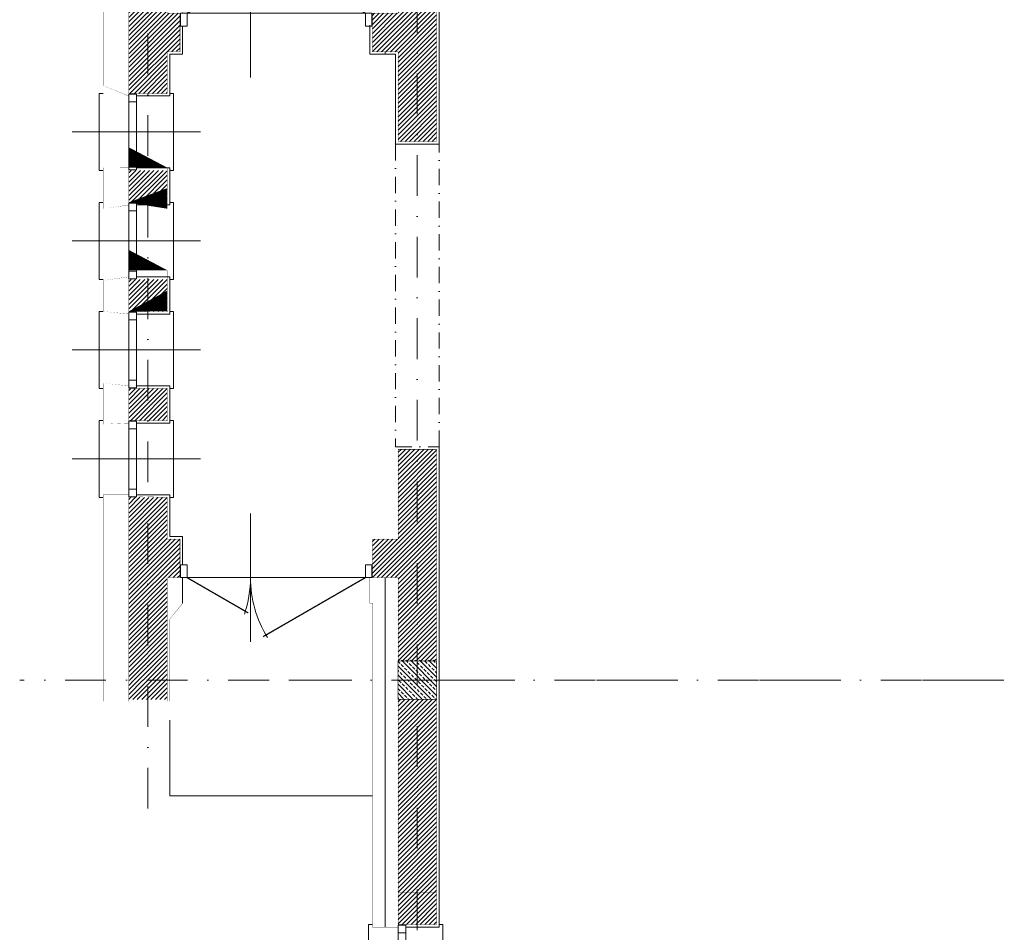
# Model space of a CAD drawing. Extents: x 4615668 to 9294084, y 5331114 to 10688993.
# Tile 18 of 181: x 4651227 to 4651995, y 5335436 to 5336147. Entities that reach past the tile are written whole.
import ezdxf

# ---------------------------------------------------------------- set-up
doc = ezdxf.new("R2010")
doc.units = 0
doc.header["$MEASUREMENT"] = 0
doc.linetypes.add('DASHDOT', pattern=[25.4, 12.7, -6.35, 0, -6.35])
doc.linetypes.add('l217_500', pattern=[2, 1.5, -0.5])
for name, color, linetype, lineweight in [('gr_klasy', 7, 'l217_500', 13), ('hatch', 253, 'Continuous', 0), ('ocieplenie', 214, 'Continuous', 13), ('Osie', 175, 'DASHDOT', 9), ('tynk', 252, 'Continuous', 5)]:
    doc.layers.add(name, color=color, linetype=linetype, lineweight=lineweight)
doc.layers.add('sciany', color=1, linetype='Continuous')
doc.layers.add('STOLARKA', color=4, linetype='Continuous')
doc.linetypes.add('BATTING', pattern='A,0.00254,-2.54,[134,ltypeshp.shx,S=2.54,R=0,X=-2.54,Y=0],-5.08,[134,ltypeshp.shx,S=2.54,R=180,X=2.54,Y=0],-2.54', length=10.16254)
pattern_1 = [(45, (18685.5151269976, -10341.55727345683), (-1.76776695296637, 1.76776695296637), [])]

# ---------------------------------------------------------------- blocks, each defined once
blk = doc.blocks.new('G$C61CBF25F')
at = {"layer": 'Osie', "lineweight": 0, "ltscale": 2.5}
for p, q in [((305, 0), (305, 1880.0000002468)), ((95, 540), (95, 1340)), ((1525, 640), (-5, 640))]:
    blk.add_line(p, q, dxfattribs=at)
blk = doc.blocks.new('G$C5CBE0247')
at = {"layer": 'STOLARKA', "color": 5, "lineweight": 0}
for points in [[(0, 55), (0, 58), (59.99999999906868, 58), (59.99999999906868, 55)], [(0, 3), (0, 0), (59.99999999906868, 0), (59.99999999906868, 3)]]:
    blk.add_lwpolyline(points, dxfattribs=at)
for points in [[(0.5, 23), (6.5, 23), (6.5, 29), (0.5, 29)], [(53.49999999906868, 23), (6.5, 23), (6.5, 29), (53.49999999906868, 29)], [(59.49999999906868, 23), (53.49999999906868, 23), (53.49999999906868, 29), (59.49999999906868, 29)]]:
    blk.add_lwpolyline(points, close=True, dxfattribs=at)
blk = doc.blocks.new('G$C21C1C319')
at = {"layer": 'STOLARKA', "color": 5, "lineweight": 0}
blk.add_line((30, 0), (30, 100), dxfattribs=at)
for points in [[(0.5, 44), (6.5, 44), (6.5, 50), (0.5, 50)], [(53.49999999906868, 44), (6.5, 44), (6.5, 50), (53.49999999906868, 50)], [(59.49999999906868, 44), (53.49999999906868, 44), (53.49999999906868, 50), (59.49999999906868, 50)]]:
    blk.add_lwpolyline(points, close=True, dxfattribs=at)
blk.add_lwpolyline([(0, 24), (0, 21), (59.99999999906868, 21), (59.99999999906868, 24)], dxfattribs=at)
at = {"lineweight": 0, "ltscale": 40}
blk.add_blockref('G$C5CBE0247', (0, 21), dxfattribs=at)
blk = doc.blocks.new('G$C7A6A329E')
at = {"layer": 'hatch', "color": 0, "lineweight": 0, "ltscale": 40}
blk.add_arc((144.5, 50.00000000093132), 90, 148.7266556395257, 180, dxfattribs=at)
at = {"layer": 'STOLARKA', "color": 252, "linetype": 'Continuous', "lineweight": 0}
for p, q in [((54.42717894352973, 100.0000000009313), (54.42717894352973, 0)), ((144.0000000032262, 49.99999999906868), (5, 49.99999999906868))]:
    blk.add_line(p, q, dxfattribs=at)
at = {"layer": 'STOLARKA', "color": 252, "linetype": 'Continuous', "lineweight": 0, "const_width": 0.9999999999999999}
for points in [[(144, 50.00000000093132), (64.32566285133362, 96)], [(5, 50), (52.6636619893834, 77.51862807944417)]]:
    blk.add_lwpolyline(points, dxfattribs=at)
at = {"layer": 'STOLARKA', "color": 252, "linetype": 'Continuous', "lineweight": 0}
for points in [[(5, 40), (5, 50), (0, 50), (0, 40)], [(144.0000000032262, 40), (144.0000000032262, 50), (149.0000000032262, 50), (149.0000000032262, 40)]]:
    blk.add_lwpolyline(points, close=True, dxfattribs=at)
blk.add_arc((-35.57282105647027, 49.99999999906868), 90, 0, 18.40990210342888, dxfattribs=at)

msp = doc.modelspace()

# ---------------------------------------------------------------- hatches: boundary and pattern name
at = {"layer": 'hatch', "lineweight": 0, "ltscale": 40, "transparency": 33554687}
h = msp.add_hatch(dxfattribs=at)
h.set_pattern_fill('ANSI31', color=256, scale=20)
h.set_pattern_definition([(45, (18688.0151270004, -10341.5572734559), (-1.76776695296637, 1.76776695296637), [])])
h.paths.add_polyline_path([(4651311.991731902, 5336247.416004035), (4651311.991731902, 5336232.416004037), (4651326.991731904, 5336232.416004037), (4651326.991731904, 5336247.416004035), (4651311.991731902, 5336247.416004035)], is_closed=False)
h.paths.add_polyline_path([(4651341.991731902, 5336247.416004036), (4651326.991731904, 5336247.416004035), (4651326.991731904, 5336232.416004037), (4651341.991731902, 5336232.416004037), (4651341.991731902, 5336247.416004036)], is_closed=False)
h.paths.add_polyline_path([(4651326.991731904, 5336089.916004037), (4651341.991731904, 5336089.916004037), (4651341.991731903, 5336122.416004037), (4651351.991731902, 5336122.962398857), (4651351.991731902, 5336152.416004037), (4651341.991731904, 5336152.416004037), (4651341.991731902, 5336232.416004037), (4651326.991731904, 5336232.416004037), (4651326.991731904, 5336089.916004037)], is_closed=False)
h.paths.add_polyline_path([(4651311.991731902, 5336232.416004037), (4651311.991731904, 5336089.916004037), (4651326.991731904, 5336089.916004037), (4651326.991731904, 5336232.416004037), (4651311.991731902, 5336232.416004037)], is_closed=False)
h = msp.add_hatch(dxfattribs=at)
h.set_pattern_fill('ANSI31', color=256, scale=20)
h.set_pattern_definition(pattern_1)
h.paths.add_polyline_path([(4651502.014112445, 5336152.416004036), (4651502.014112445, 5336122.416004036), (4651521.991731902, 5336122.416004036), (4651521.991731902, 5336052.416004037), (4651534.491731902, 5336052.416004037), (4651534.491731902, 5336217.416004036), (4651521.991731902, 5336217.416004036), (4651521.991731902, 5336152.416004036), (4651502.014112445, 5336152.416004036)], is_closed=False)
h.paths.add_polyline_path([(4651534.491731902, 5336052.416004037), (4651551.991731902, 5336052.416004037), (4651551.991731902, 5336217.416004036), (4651534.491731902, 5336217.416004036), (4651534.491731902, 5336052.416004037)], is_closed=False)
h = msp.add_hatch(dxfattribs=at)
h.set_pattern_fill('ANSI31', color=256, scale=20)
h.set_pattern_definition(pattern_1)
h.paths.add_polyline_path([(4651311.991731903, 5335775.385436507), (4651311.9917319, 5335632.885436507), (4651324.491731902, 5335632.416004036), (4651324.491731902, 5335774.916004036), (4651311.991731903, 5335775.385436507)], is_closed=False)
h.paths.add_polyline_path([(4651311.991731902, 5335632.416004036), (4651311.991731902, 5335617.416004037), (4651324.491731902, 5335617.416004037), (4651324.491731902, 5335632.416004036), (4651311.991731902, 5335632.416004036)], is_closed=False)
h.paths.add_polyline_path([(4651324.491731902, 5335632.416004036), (4651324.491731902, 5335617.416004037), (4651341.991731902, 5335617.416004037), (4651341.991731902, 5335632.416004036), (4651324.491731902, 5335632.416004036)], is_closed=False)
h.paths.add_polyline_path([(4651351.991731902, 5335712.416004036), (4651351.991731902, 5335742.416004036), (4651341.991731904, 5335742.416004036), (4651341.991731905, 5335774.916004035), (4651324.491731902, 5335774.916004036), (4651324.491731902, 5335632.416004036), (4651341.991731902, 5335632.416004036), (4651341.991731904, 5335712.416004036), (4651351.991731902, 5335712.416004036)], is_closed=False)
h.paths.add_polyline_path([(4651551.991731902, 5335812.416004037), (4651534.491731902, 5335812.416004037), (4651534.491731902, 5335647.416004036), (4651551.991731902, 5335647.416004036), (4651551.991731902, 5335812.416004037)], is_closed=False)
h.paths.add_polyline_path([(4651534.491731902, 5335812.416004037), (4651521.991731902, 5335812.416004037), (4651521.991731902, 5335742.416004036), (4651502.014112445, 5335742.416004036), (4651502.014112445, 5335712.416004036), (4651521.991731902, 5335712.416004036), (4651521.991731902, 5335647.416004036), (4651534.491731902, 5335647.416004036), (4651534.491731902, 5335812.416004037)], is_closed=False)
h.paths.add_polyline_path([(4651324.491731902, 5335834.916004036), (4651341.991731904, 5335834.916004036), (4651341.991731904, 5335859.916004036), (4651324.491731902, 5335859.916004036), (4651324.491731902, 5335834.916004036)], is_closed=False)
h.paths.add_polyline_path([(4651311.991731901, 5335834.442186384), (4651324.491731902, 5335834.916004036), (4651324.491731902, 5335859.916004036), (4651311.991731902, 5335859.442186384), (4651311.991731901, 5335834.442186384)], is_closed=False)
h.paths.add_polyline_path([(4651311.991731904, 5335944.916004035), (4651311.991731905, 5335919.916004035), (4651324.491731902, 5335919.916004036), (4651324.491731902, 5335944.916004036), (4651309.491731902, 5335944.916004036)], is_closed=False)
h.paths.add_polyline_path([(4651341.991731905, 5335919.916004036), (4651341.991731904, 5335944.916004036), (4651324.491731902, 5335944.916004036), (4651324.491731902, 5335919.916004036), (4651341.991731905, 5335919.916004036)], is_closed=False)
h.paths.add_polyline_path([(4651341.991731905, 5336004.916004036), (4651341.991731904, 5336029.916004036), (4651324.491731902, 5336029.916004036), (4651324.491731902, 5336004.916004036), (4651341.991731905, 5336004.916004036)], is_closed=False)
h.paths.add_polyline_path([(4651311.991731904, 5336029.916004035), (4651311.991731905, 5336004.916004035), (4651324.491731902, 5336004.916004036), (4651324.491731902, 5336029.916004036), (4651311.991731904, 5336029.916004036)], is_closed=False)
h = msp.add_hatch(dxfattribs=at)
h.set_pattern_fill('ANSI33', color=256, scale=20, angle=90)
h.set_pattern_definition([(135, (12417.80412818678, -11481.00165363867), (-3.535533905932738, -3.535533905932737), []), (135, (12417.80412818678, -11477.46611973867), (-3.535533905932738, -3.535533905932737), [2.5, -1.25])])
h.paths.add_polyline_path([(4651521.991731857, 5335617.968916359), (4651551.991731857, 5335617.968916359), (4651551.991731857, 5335647.968916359), (4651521.991731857, 5335647.968916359)])
h = msp.add_hatch(dxfattribs=at)
h.set_pattern_fill('ANSI31', color=256, scale=20)
h.set_pattern_definition(pattern_1)
h.paths.add_polyline_path([(4651534.491731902, 5335467.002494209), (4651551.991731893, 5335467.002494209), (4651551.991731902, 5335617.416004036), (4651534.491731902, 5335617.416004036), (4651534.491731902, 5335467.002494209)], is_closed=False)
h.paths.add_polyline_path([(4651534.491731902, 5335467.002494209), (4651534.491731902, 5335617.416004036), (4651521.991731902, 5335617.416004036), (4651521.99173189, 5335467.002494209), (4651534.491731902, 5335467.002494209)], is_closed=False)
h.paths.add_polyline_path([(4651534.491731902, 5335442.002494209), (4651534.491731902, 5335467.002494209), (4651521.991731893, 5335467.002494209), (4651521.99173189, 5335442.002494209), (4651534.491731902, 5335442.002494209)], is_closed=False)
h.paths.add_polyline_path([(4651534.491731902, 5335442.002494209), (4651551.991731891, 5335442.002494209), (4651551.99173189, 5335467.002494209), (4651534.491731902, 5335467.002494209), (4651534.491731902, 5335442.002494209)], is_closed=False)
h.paths.add_polyline_path([(4651551.991731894, 5335357.002494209), (4651551.991731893, 5335382.002494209), (4651534.491731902, 5335382.002494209), (4651534.491731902, 5335357.002494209), (4651551.991731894, 5335357.002494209)], is_closed=False)
h.paths.add_polyline_path([(4651521.991731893, 5335382.002494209), (4651521.991731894, 5335357.002494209), (4651534.491731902, 5335357.002494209), (4651534.491731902, 5335382.002494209), (4651521.991731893, 5335382.002494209)], is_closed=False)
h.paths.add_polyline_path([(4651551.991731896, 5335272.002494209), (4651551.991731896, 5335297.002494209), (4651534.491731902, 5335297.002494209), (4651534.491731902, 5335272.002494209), (4651551.991731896, 5335272.002494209)], is_closed=False)
h.paths.add_polyline_path([(4651521.991731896, 5335297.002494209), (4651521.991731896, 5335272.002494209), (4651534.491731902, 5335272.002494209), (4651534.491731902, 5335297.002494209), (4651521.991731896, 5335297.002494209)], is_closed=False)
h.paths.add_polyline_path([(4651551.991731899, 5335187.002494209), (4651551.991731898, 5335212.002494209), (4651534.491731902, 5335212.002494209), (4651534.491731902, 5335187.002494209), (4651551.991731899, 5335187.002494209)], is_closed=False)
h.paths.add_polyline_path([(4651521.991731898, 5335212.002494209), (4651521.991731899, 5335187.002494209), (4651534.491731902, 5335187.002494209), (4651534.491731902, 5335212.002494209), (4651521.991731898, 5335212.002494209)], is_closed=False)
h.paths.add_polyline_path([(4651551.991731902, 5335127.166004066), (4651534.491731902, 5335127.166004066), (4651534.491731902, 5335107.416004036), (4651551.991731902, 5335107.416004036), (4651551.991731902, 5335127.166004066)], is_closed=False)
h.paths.add_polyline_path([(4651534.491731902, 5335127.166004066), (4651521.991731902, 5335127.166004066), (4651521.991731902, 5335107.416004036), (4651534.491731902, 5335107.416004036), (4651534.491731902, 5335127.166004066)], is_closed=False)

# ---------------------------------------------------------------- linework, layer by layer
at = {"lineweight": 0, "ltscale": 40}
for points in [[(4651527.991731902, 5336605.416004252), (4651553.991731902, 5336605.416004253), (4651553.991731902, 5336050.416004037), (4651519.991731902, 5336050.416004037), (4651519.991731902, 5336120.416004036), (4651500.014112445, 5336120.416004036), (4651500.014112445, 5336142.987599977)], [(4651553.991731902, 5335440.002494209), (4651553.991731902, 5335814.416004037)], [(4651343.991731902, 5335601.367809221), (4651343.991731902, 5335542.416004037), (4651502.014112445, 5335542.416004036)], [(4651553.991731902, 5335440.257742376), (4651553.99173189, 5335440.002494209), (4651527.99173189, 5335440.002494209)]]:
    msp.add_lwpolyline(points, dxfattribs=at)
at = {"linetype": 'DASHDOT', "lineweight": 0}
msp.add_lwpolyline([(4651519.991731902, 5335814.416004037), (4651553.991731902, 5335814.416004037), (4651553.991731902, 5336050.416004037), (4651519.991731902, 5336050.416004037)], close=True, dxfattribs=at)
at = {"layer": 'gr_klasy', "linetype": 'BATTING', "lineweight": 0}
for points in [[(4651511.991731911, 5336122.416004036), (4651511.991731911, 5336120.416004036)], [(4651511.991731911, 5335712.416004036), (4651511.991731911, 5335440.00249421)]]:
    msp.add_lwpolyline(points, dxfattribs=at)
at = {"layer": 'ocieplenie', "lineweight": 0}
msp.add_line((4651353.991731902, 5335712.416004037), (4651353.991731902, 5335692.416004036), dxfattribs=at)
at = {"layer": 'ocieplenie', "lineweight": 0, "const_width": 0.2}
for points in [[(4651311.991731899, 5336087.916004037), (4651291.991731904, 5336087.916004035), (4651291.991731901, 5336267.416004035), (4651343.991731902, 5336267.416004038), (4651343.991731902, 5336172.416004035), (4651353.991731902, 5336172.416004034), (4651353.991731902, 5336152.416004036)], [(4651311.991731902, 5336002.916004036), (4651291.991731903, 5336002.916004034), (4651291.9917319, 5336031.916004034), (4651311.991731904, 5336031.916004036)], [(4651311.991731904, 5335917.916004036), (4651291.991731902, 5335917.916004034), (4651291.991731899, 5335946.916004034), (4651311.991731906, 5335946.916004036)], [(4651311.991731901, 5335832.916004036), (4651291.991731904, 5335832.916004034), (4651291.991731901, 5335861.916004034), (4651311.991731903, 5335861.916004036)], [(4651311.991731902, 5335776.916004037), (4651291.991731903, 5335776.916004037), (4651291.9917319, 5335597.416004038), (4651343.991731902, 5335597.416004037), (4651343.991731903, 5335692.416004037), (4651353.991731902, 5335692.416004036), (4651353.991731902, 5335712.416004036)], [(4651521.991731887, 5335440.00249421), (4651502.014112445, 5335440.002494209), (4651502.014112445, 5335692.416004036), (4651500.014112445, 5335692.416004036), (4651500.014112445, 5335712.416004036)]]:
    msp.add_lwpolyline(points, dxfattribs=at)
at = {"layer": 'Osie', "lineweight": 0, "ltscale": 5}
msp.add_line((4652756.991731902, 5335632.416004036), (4651436.837991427, 5335632.416004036), dxfattribs=at)
at = {"layer": 'sciany', "ltscale": 40, "const_width": 0.3}
for points in [[(4651341.991731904, 5336122.416004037), (4651341.991731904, 5336089.916004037), (4651311.991731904, 5336089.916004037), (4651311.991731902, 5336247.416004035), (4651341.991731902, 5336247.416004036), (4651341.991731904, 5336152.416004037)], [(4651341.991731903, 5336122.416004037), (4651351.991731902, 5336122.416004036), (4651351.991731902, 5336152.416004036), (4651341.991731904, 5336152.416004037)], [(4651521.991731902, 5335712.416004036), (4651521.991731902, 5335647.416004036), (4651551.991731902, 5335647.416004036), (4651551.991731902, 5335812.416004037), (4651521.991731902, 5335812.416004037), (4651521.991731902, 5335742.416004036), (4651502.014112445, 5335742.416004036), (4651502.014112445, 5335712.416004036), (4651521.991731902, 5335712.416004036)], [(4651341.991731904, 5335742.416004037), (4651341.991731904, 5335774.916004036), (4651311.991731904, 5335774.916004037), (4651311.991731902, 5335617.416004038), (4651341.991731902, 5335617.416004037), (4651341.991731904, 5335712.416004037)], [(4651341.991731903, 5335742.416004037), (4651351.991731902, 5335742.416004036), (4651351.991731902, 5335712.416004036), (4651341.991731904, 5335712.416004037)]]:
    msp.add_lwpolyline(points, dxfattribs=at)
at = {"layer": 'sciany', "ltscale": 40}
msp.add_lwpolyline([(4651521.991731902, 5336152.416004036, 0.3, 0.3, 0), (4651502.014112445, 5336152.416004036, 0.3, 0.3, 0), (4651502.014112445, 5336122.416004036, 0.3, 0.3, 0), (4651521.991731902, 5336122.416004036, 0.3, 0.3, 0), (4651521.991731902, 5336052.416004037, 0.3, 0.3, 0), (4651551.991731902, 5336052.416004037, 0.3, 0.3, 0), (4651551.991731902, 5336217.416004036, 0.3, 0.3, 0), (4651521.991731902, 5336217.416004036, 0.3, 0.3, 0)], format="xyseb", close=True, dxfattribs=at)
for points, const_width in [([(4651311.991731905, 5336004.916004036), (4651311.991731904, 5336029.916004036), (4651341.991731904, 5336029.916004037), (4651341.991731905, 5336004.916004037)], 0.3), ([(4651311.991731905, 5336004.916004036), (4651311.991731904, 5336029.916004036), (4651341.991731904, 5336029.916004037), (4651341.991731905, 5336004.916004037)], 0.3), ([(4651311.991731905, 5335919.916004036), (4651311.991731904, 5335944.916004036), (4651341.991731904, 5335944.916004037), (4651341.991731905, 5335919.916004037)], 0.3), ([(4651311.991731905, 5335859.916004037), (4651311.991731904, 5335834.916004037), (4651341.991731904, 5335834.916004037), (4651341.991731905, 5335859.916004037)], 0.3), ([(4651521.991731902, 5335617.416004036), (4651551.991731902, 5335617.416004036), (4651551.991731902, 5335647.416004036), (4651521.991731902, 5335647.416004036)], 0.5), ([(4651521.991731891, 5335442.002494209), (4651551.991731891, 5335442.002494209), (4651551.991731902, 5335617.416004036), (4651521.991731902, 5335617.416004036)], 0.3), ([(4651521.99173189, 5335442.002494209), (4651521.99173189, 5335467.002494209), (4651551.99173189, 5335467.002494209), (4651551.99173189, 5335442.002494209)], 0.3)]:
    msp.add_lwpolyline(points, close=True, dxfattribs=dict(at, const_width=const_width))
at = {"layer": 'tynk', "lineweight": 0, "ltscale": 40}
for points in [[(4651353.991731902, 5336142.416004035), (4651353.991731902, 5336120.416004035), (4651343.991731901, 5336120.416004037), (4651343.991731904, 5336087.916004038), (4651317.991731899, 5336087.916004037)], [(4651317.991731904, 5336031.916004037), (4651343.991731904, 5336031.916004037), (4651343.991731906, 5336002.916004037), (4651317.991731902, 5336002.916004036)], [(4651317.991731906, 5335946.916004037), (4651343.991731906, 5335946.916004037), (4651343.991731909, 5335917.916004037), (4651317.991731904, 5335917.916004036)], [(4651317.991731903, 5335861.916004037), (4651343.991731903, 5335861.916004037), (4651343.991731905, 5335832.916004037), (4651317.991731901, 5335832.916004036)], [(4651317.9917319, 5335776.916004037), (4651343.9917319, 5335776.916004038), (4651343.991731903, 5335744.416004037), (4651353.991731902, 5335744.416004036), (4651353.991731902, 5335722.416004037)]]:
    msp.add_lwpolyline(points, dxfattribs=at)

# ---------------------------------------------------------------- block references
at = {"lineweight": 0, "ltscale": 40}
for name, p in [('G$C61CBF25F', (4651231.991731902, 5334992.416004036)), ('G$C7A6A329E', (4651352.491731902, 5336102.416004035))]:
    msp.add_blockref(name, p, dxfattribs=at)
at = {"lineweight": 0, "ltscale": 40, "xscale": -1}
for name, p, rotation in [('G$C21C1C319', (4651267.991731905, 5336029.916004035), 270.0000000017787), ('G$C21C1C319', (4651267.991731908, 5335944.916004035), 270.0000000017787), ('G$C7A6A329E', (4651352.491731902, 5335762.416004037), 180), ('G$C21C1C319', (4651477.991731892, 5335382.002494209), 270.0000000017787)]:
    msp.add_blockref(name, p, dxfattribs=dict(at, rotation=rotation))
at = {"lineweight": 0, "ltscale": 40, "rotation": 269.9999999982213}
for p in [(4651267.991731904, 5335919.916004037), (4651267.991731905, 5335834.916004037)]:
    msp.add_blockref('G$C21C1C319', p, dxfattribs=at)

doc.saveas('drawing.dxf')
